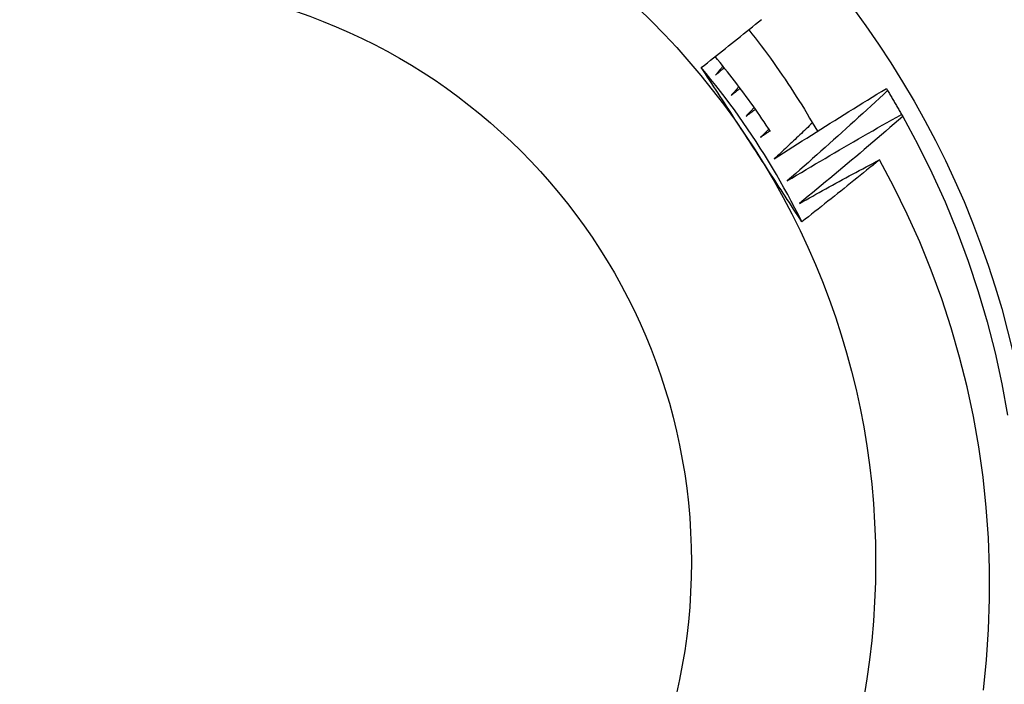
# Model space of a CAD drawing. Header units: inches. Extents: x 48.1 to 120.1, y 31.5 to 55.7.
# Tile 80 of 85: x 114.163 to 114.332, y 53.143 to 53.257. Entities that reach past the tile are written whole.
import ezdxf

# ---------------------------------------------------------------- set-up
doc = ezdxf.new("R2010")
doc.units = ezdxf.units.IN
doc.header["$MEASUREMENT"] = 0
doc.layers.add('Visible Edges(ANSI)', color=7, linetype='Continuous', lineweight=25)
doc.layers.add('Visible Tangent Edges(ANSI)', color=7, linetype='Continuous', lineweight=25)

msp = doc.modelspace()

# ---------------------------------------------------------------- linework, layer by layer
at = {"layer": 'Visible Edges(ANSI)'}
for p, q in [((114.3115648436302, 53.24505227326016), (114.3117798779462, 53.2446989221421)), ((114.3141596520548, 53.24063954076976), (114.3143629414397, 53.24027930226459))]:
    msp.add_line(p, q, dxfattribs=at)
at = {"layer": 'Visible Edges(ANSI)', "flags": 128}
for points in [[(114.2799334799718, 53.24865700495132), (114.2804512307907, 53.24906360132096), (114.2809686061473, 53.2494706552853), (114.2814856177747, 53.24987816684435), (114.2820022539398, 53.25028613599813), (114.2825185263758, 53.25069455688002), (114.2830344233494, 53.25110343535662), (114.2835499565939, 53.25151277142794), (114.2840651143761, 53.25192255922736), (114.284579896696, 53.2523328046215), (114.2850943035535, 53.25274350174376), (114.2856083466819, 53.25315465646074), (114.286122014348, 53.25356626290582), (114.2866353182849, 53.25397832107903), (114.2871482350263, 53.25439083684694), (114.2876607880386, 53.25480380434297), (114.2881729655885, 53.25521722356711), (114.2886847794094, 53.25563109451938), (114.2891962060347, 53.25604542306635), (114.2897072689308, 53.25646019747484), (114.2902179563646, 53.25687542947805)], [(114.2880498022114, 53.25511773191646), (114.2885901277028, 53.25442795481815), (114.2891260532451, 53.25373505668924), (114.2896575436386, 53.2530390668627), (114.2901845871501, 53.25234000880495), (114.2907071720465, 53.25163790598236), (114.2912252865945, 53.25093277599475), (114.291738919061, 53.25022464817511), (114.2922480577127, 53.24951353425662), (114.2927527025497, 53.2487994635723), (114.2932528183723, 53.24808245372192), (114.2937484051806, 53.24736252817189), (114.2942394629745, 53.24663971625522), (114.2947259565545, 53.24591402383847), (114.2952078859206, 53.24518548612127), (114.2956852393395, 53.2444541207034), (114.2961579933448, 53.24371994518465), (114.2966261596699, 53.24298298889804), (114.297089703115, 53.24224326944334), (114.2975486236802, 53.24150081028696), (114.298002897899, 53.24075563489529), (114.2984525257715, 53.24000775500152), (114.2988974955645, 53.23925720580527), (114.2993377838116, 53.23850400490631), (114.2997733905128, 53.23774816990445)], [(114.2917773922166, 53.23768275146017), (114.2914126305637, 53.23823912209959), (114.2910451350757, 53.23879367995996), (114.2906749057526, 53.23934642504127), (114.2903019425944, 53.23989733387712), (114.2899262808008, 53.24044639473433), (114.2895479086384, 53.24099359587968), (114.2891668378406, 53.24153892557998), (114.2887830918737, 53.24208236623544), (114.2883966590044, 53.24262390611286), (114.2880075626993, 53.24316353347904), (114.2876158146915, 53.24370123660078), (114.2872214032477, 53.24423700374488), (114.2868243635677, 53.24477081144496), (114.2864246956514, 53.2453026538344), (114.286022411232, 53.24583252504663), (114.2856175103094, 53.24636040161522), (114.2852100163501, 53.24688627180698), (114.2847999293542, 53.24741012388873), (114.2843872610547, 53.24793195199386), (114.2839720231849, 53.24845173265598), (114.2835542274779, 53.24896946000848), (114.2831338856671, 53.24948512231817), (114.2827109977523, 53.24999870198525), (114.2822855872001, 53.25051018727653)], [(114.2971170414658, 53.22226172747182), (114.2965292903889, 53.2234385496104), (114.2959297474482, 53.2246094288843), (114.2953185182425, 53.22577425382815), (114.2946956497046, 53.22693292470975), (114.2940612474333, 53.22808532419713), (114.2934153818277, 53.22923135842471), (114.2927581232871, 53.23037092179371), (114.2920895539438, 53.23150389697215), (114.2914097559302, 53.23263019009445), (114.2907188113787, 53.23374968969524), (114.2900168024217, 53.23486229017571), (114.2893037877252, 53.23596789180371), (114.2885798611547, 53.23706638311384), (114.2878450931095, 53.23815766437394), (114.2870995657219, 53.23924161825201), (114.2863433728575, 53.24031815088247), (114.2855765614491, 53.24138715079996), (114.2847992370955, 53.24244851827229), (114.2840114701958, 53.24350214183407), (114.2832133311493, 53.24454791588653), (114.2824049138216, 53.24558574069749), (114.2815862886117, 53.24661550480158), (114.280757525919, 53.24763710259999), (114.279918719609, 53.24865043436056)], [(114.2885719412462, 53.23539045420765), (114.288210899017, 53.23594568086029), (114.2878500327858, 53.23650064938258), (114.2874893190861, 53.23705535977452), (114.2871287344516, 53.2376098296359), (114.2867683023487, 53.23816405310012), (114.2864079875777, 53.238718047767), (114.2860477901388, 53.23927181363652), (114.2856876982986, 53.23982535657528), (114.2853277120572, 53.24037868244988), (114.2849678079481, 53.24093180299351), (114.2846079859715, 53.24148471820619), (114.284248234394, 53.2420374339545), (114.2838885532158, 53.24258996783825), (114.2835289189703, 53.24314230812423), (114.2831693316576, 53.24369447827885), (114.2828097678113, 53.2442464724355), (114.2824502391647, 53.24479830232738), (114.2820907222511, 53.24534997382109), (114.2817312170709, 53.24590149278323), (114.2813717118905, 53.24645285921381), (114.2810121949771, 53.24700409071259), (114.2806526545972, 53.24755518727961), (114.2802930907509, 53.24810616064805), (114.2799334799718, 53.24865700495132)], [(114.2836257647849, 53.2488811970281), (114.2835732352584, 53.24881702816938), (114.2835207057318, 53.24875286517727), (114.2834681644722, 53.24868870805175), (114.2834156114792, 53.24862455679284), (114.2833630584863, 53.24856041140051), (114.2833104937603, 53.24849626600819), (114.2832579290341, 53.24843213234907), (114.2832053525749, 53.24836799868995), (114.2831527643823, 53.24830387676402), (114.2831001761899, 53.24823975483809), (114.2830475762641, 53.24817564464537), (114.2829949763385, 53.24811153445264), (114.2829423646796, 53.24804743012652), (114.2828897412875, 53.24798333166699), (114.2828371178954, 53.24791923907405), (114.2827844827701, 53.24785515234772), (114.2827318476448, 53.24779107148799), (114.2826792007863, 53.24772699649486), (114.2826265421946, 53.24766292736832), (114.282573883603, 53.24759886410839), (114.2825212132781, 53.24753480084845), (114.28246853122, 53.24747074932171), (114.2824158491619, 53.24740669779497), (114.2823631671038, 53.24734265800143)], [(114.2823631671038, 53.24734265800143), (114.2824249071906, 53.24739544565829), (114.2824866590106, 53.24744822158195), (114.2825484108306, 53.24750099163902), (114.2826101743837, 53.24755376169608), (114.2826719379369, 53.24760652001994), (114.2827337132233, 53.24765927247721), (114.2827954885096, 53.24771201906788), (114.2828572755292, 53.24776475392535), (114.2829190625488, 53.24781748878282), (114.2829808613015, 53.24787021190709), (114.2830426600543, 53.24792293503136), (114.2831044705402, 53.24797564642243), (114.2831662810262, 53.24802835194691), (114.2832281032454, 53.24808105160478), (114.2832899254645, 53.24813373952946), (114.2833517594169, 53.24818642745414), (114.2834136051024, 53.24823910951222), (114.2834754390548, 53.2482917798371), (114.2835372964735, 53.24834444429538), (114.2835991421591, 53.24839710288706), (114.283661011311, 53.24844975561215), (114.283722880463, 53.24850240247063), (114.2837847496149, 53.24855504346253), (114.2838466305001, 53.24860767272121)], [(114.2863617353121, 53.24538595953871), (114.2863071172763, 53.24532355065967), (114.2862524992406, 53.24526115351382), (114.2861978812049, 53.24519876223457), (114.286143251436, 53.24513637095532), (114.2860886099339, 53.24507399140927), (114.2860339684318, 53.24501161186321), (114.2859793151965, 53.24494924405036), (114.2859246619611, 53.2448868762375), (114.2858699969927, 53.24482452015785), (114.2858153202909, 53.24476216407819), (114.2857606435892, 53.24469981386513), (114.2857059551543, 53.24463747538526), (114.2856512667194, 53.24457513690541), (114.2855965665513, 53.24451280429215), (114.28554185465, 53.24445048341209), (114.2854871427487, 53.24438816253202), (114.2854324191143, 53.24432584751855), (114.2853776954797, 53.24426353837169), (114.2853229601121, 53.24420123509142), (114.2852682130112, 53.24413893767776), (114.2852134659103, 53.24407664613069), (114.2851587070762, 53.24401436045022), (114.2851039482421, 53.24395208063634), (114.2850491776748, 53.24388980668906)], [(114.2850491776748, 53.24388980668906), (114.2851126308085, 53.24394053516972), (114.2851760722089, 53.24399125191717), (114.2852395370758, 53.24404196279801), (114.2853030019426, 53.24409266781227), (114.2853664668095, 53.24414336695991), (114.2854299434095, 53.24419405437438), (114.2854934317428, 53.24424473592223), (114.2855569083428, 53.24429541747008), (114.2856204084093, 53.24434608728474), (114.2856839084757, 53.2443967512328), (114.2857474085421, 53.24444740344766), (114.2858109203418, 53.24449805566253), (114.2858744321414, 53.24454869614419), (114.2859379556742, 53.24459933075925), (114.2860014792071, 53.24464995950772), (114.2860650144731, 53.24470058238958), (114.2861285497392, 53.24475119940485), (114.2861920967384, 53.24480180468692), (114.2862556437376, 53.24485240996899), (114.28631920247, 53.24490300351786), (114.2863827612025, 53.24495359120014), (114.2864463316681, 53.24500417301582), (114.2865099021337, 53.24505474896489), (114.2865734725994, 53.24510531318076)], [(114.2924056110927, 53.23302748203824), (114.2931962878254, 53.23353997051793), (114.2939876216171, 53.2340514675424), (114.2947796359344, 53.23456197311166), (114.2955723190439, 53.23507148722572), (114.2963656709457, 53.23558000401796), (114.2971596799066, 53.23608752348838), (114.2979543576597, 53.23659405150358), (114.298749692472, 53.23709958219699), (114.2995457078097, 53.23760411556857), (114.3003423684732, 53.23810765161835), (114.3011396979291, 53.23861019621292), (114.3019376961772, 53.23911173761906), (114.3027363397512, 53.2396122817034), (114.3035356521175, 53.24011182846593), (114.3043356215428, 53.24061037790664), (114.3051362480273, 53.24110792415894), (114.3059375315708, 53.24160447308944), (114.3067394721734, 53.24210001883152), (114.307542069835, 53.24259456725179), (114.3083453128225, 53.24308811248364), (114.3091492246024, 53.24358065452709), (114.3099537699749, 53.24407219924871), (114.3107589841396, 53.24456273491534), (114.3115648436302, 53.24505227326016)], [(114.3117798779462, 53.2446989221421), (114.3110743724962, 53.24404533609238), (114.3103680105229, 53.24339260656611), (114.3096608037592, 53.24274073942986), (114.3089527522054, 53.24208973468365), (114.3082438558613, 53.24143958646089), (114.3075341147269, 53.24079030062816), (114.3068235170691, 53.24014187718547), (114.3061120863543, 53.23949432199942), (114.3053998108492, 53.23884762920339), (114.3046866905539, 53.23820180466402), (114.3039727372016, 53.23755684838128), (114.3032579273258, 53.23691276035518), (114.3025422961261, 53.2362695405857), (114.3018258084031, 53.23562719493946), (114.3011084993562, 53.23498571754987), (114.3003903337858, 53.2343451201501), (114.2996713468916, 53.23370539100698), (114.2989515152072, 53.23306653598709), (114.2982308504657, 53.23242856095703), (114.2975093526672, 53.23179146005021), (114.2967870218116, 53.23115523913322), (114.296063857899, 53.23051989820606), (114.2953398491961, 53.22988543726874), (114.2946150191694, 53.22925185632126)], [(114.3117798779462, 53.2446989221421), (114.311881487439, 53.24453123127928), (114.3119828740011, 53.24436341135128), (114.3120840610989, 53.24419546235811), (114.3121850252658, 53.24402738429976), (114.3122857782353, 53.24385918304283), (114.3123863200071, 53.24369085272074), (114.3124866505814, 53.24352239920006), (114.3125867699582, 53.24335381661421), (114.3126866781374, 53.24318511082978), (114.312786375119, 53.24301627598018), (114.3128858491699, 53.24284731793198), (114.3129851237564, 53.24267823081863), (114.3130841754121, 53.24250902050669), (114.3131830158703, 53.24233968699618), (114.3132816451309, 53.24217023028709), (114.3133800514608, 53.24200064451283), (114.3134782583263, 53.24183093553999), (114.3135762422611, 53.24166110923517), (114.3136740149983, 53.24149115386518), (114.3137715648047, 53.24132107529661), (114.3138689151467, 53.24115087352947), (114.3139660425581, 53.24098055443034), (114.3140629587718, 53.24081010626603), (114.3141596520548, 53.24063954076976)], [(114.288981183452, 53.24180256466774), (114.2889245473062, 53.24174198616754), (114.2888678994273, 53.24168141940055), (114.2888112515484, 53.24162085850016), (114.2887546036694, 53.24156030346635), (114.2886979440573, 53.24149975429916), (114.288641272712, 53.24143921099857), (114.2885846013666, 53.24137867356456), (114.2885279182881, 53.24131813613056), (114.2884712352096, 53.24125761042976), (114.2884145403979, 53.24119709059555), (114.288357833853, 53.24113657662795), (114.288301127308, 53.24107606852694), (114.2882444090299, 53.24101556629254), (114.2881876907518, 53.24095506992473), (114.2881309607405, 53.24089457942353), (114.288074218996, 53.24083409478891), (114.2880174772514, 53.2407736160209), (114.2879607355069, 53.2407131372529), (114.287903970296, 53.24065267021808), (114.2878472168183, 53.24059220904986), (114.2877904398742, 53.24053175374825), (114.2877336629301, 53.24047130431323), (114.287676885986, 53.24041086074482), (114.2876200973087, 53.24035042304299)], [(114.2876200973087, 53.24035042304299), (114.2876851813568, 53.24039903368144), (114.287750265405, 53.24044763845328), (114.2878153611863, 53.24049623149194), (114.2878804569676, 53.24054481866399), (114.2879455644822, 53.24059339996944), (114.2880106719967, 53.24064197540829), (114.2880757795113, 53.24069053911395), (114.288140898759, 53.2407391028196), (114.2882060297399, 53.24078765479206), (114.2882711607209, 53.24083620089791), (114.288336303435, 53.24088473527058), (114.2884014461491, 53.24093326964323), (114.2884665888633, 53.2409817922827), (114.2885317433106, 53.24103030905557), (114.2885968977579, 53.24107881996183), (114.2886620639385, 53.24112732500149), (114.288727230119, 53.24117582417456), (114.2887924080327, 53.24122431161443), (114.2888575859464, 53.24127279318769), (114.2889227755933, 53.24132126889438), (114.2889879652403, 53.24136973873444), (114.2890531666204, 53.24141820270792), (114.2891183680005, 53.24146665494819), (114.2891835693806, 53.24151510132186)], [(114.2946150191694, 53.22925185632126), (114.2954221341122, 53.2297380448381), (114.2962298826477, 53.23022322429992), (114.297038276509, 53.23070738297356), (114.2978472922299, 53.23119052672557), (114.2986569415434, 53.23167265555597), (114.2994672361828, 53.23215376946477), (114.3002781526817, 53.23263386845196), (114.3010897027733, 53.23311294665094), (114.3019018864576, 53.23359100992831), (114.3027146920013, 53.23406805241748), (114.3035281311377, 53.23454407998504), (114.3043421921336, 53.23501908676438), (114.3051568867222, 53.23549307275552), (114.3059722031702, 53.23596603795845), (114.306788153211, 53.23643798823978), (114.3076047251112, 53.23690891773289), (114.3084219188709, 53.2373788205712), (114.3092397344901, 53.2378477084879), (114.3100581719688, 53.2383155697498), (114.3108772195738, 53.23878241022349), (114.3116969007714, 53.23924822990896), (114.3125172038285, 53.23971302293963), (114.3133381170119, 53.2401767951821), (114.3141596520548, 53.24063954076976)], [(114.3143629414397, 53.24027930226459), (114.3136363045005, 53.23964928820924), (114.3129088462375, 53.23902016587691), (114.3121805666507, 53.23839192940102), (114.31145146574, 53.23776457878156), (114.3107215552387, 53.23713811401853), (114.3099908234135, 53.23651254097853), (114.3092592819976, 53.23588785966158), (114.3085269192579, 53.23526407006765), (114.3077937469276, 53.23464117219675), (114.3070597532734, 53.23401916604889), (114.3063249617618, 53.23339805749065), (114.3055893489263, 53.23277784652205), (114.3048529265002, 53.23215853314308), (114.3041156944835, 53.23154011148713), (114.3033776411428, 53.23092259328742), (114.3026387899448, 53.23030597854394), (114.3018991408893, 53.2296902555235), (114.3011586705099, 53.22907544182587), (114.3004174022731, 53.22846153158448), (114.2996753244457, 53.22784852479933), (114.2989324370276, 53.22723642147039), (114.298188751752, 53.2266252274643), (114.297444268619, 53.22601494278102), (114.2966989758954, 53.22540556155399)], [(114.3143629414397, 53.24027930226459), (114.3169478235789, 53.23549043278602), (114.3193635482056, 53.23061405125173), (114.3216071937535, 53.22565613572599), (114.3236759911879, 53.22062275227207), (114.3255674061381, 53.21552007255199), (114.3272791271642, 53.2103543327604), (114.3288090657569, 53.20513186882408), (114.3301553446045, 53.19985907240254), (114.3313162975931, 53.19454239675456), (114.332290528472, 53.18918835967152)], [(114.2914812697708, 53.23813489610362), (114.291422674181, 53.23807621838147), (114.291364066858, 53.23801754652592), (114.291305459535, 53.23795888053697), (114.2912468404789, 53.23790022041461), (114.2911882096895, 53.23784157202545), (114.2911295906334, 53.2377829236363), (114.2910709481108, 53.23772428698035), (114.2910123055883, 53.23766565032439), (114.2909536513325, 53.23760702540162), (114.2908949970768, 53.23754840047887), (114.290836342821, 53.2374897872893), (114.2907776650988, 53.23743117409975), (114.2907189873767, 53.23737257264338), (114.2906603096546, 53.23731397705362), (114.2906016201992, 53.23725538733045), (114.2905429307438, 53.23719679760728), (114.2904842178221, 53.23713821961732), (114.2904255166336, 53.23707964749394), (114.2903668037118, 53.23702108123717), (114.2903080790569, 53.236962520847), (114.2902493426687, 53.23690396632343), (114.2901906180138, 53.23684541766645), (114.2901318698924, 53.23678687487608), (114.2900731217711, 53.2367283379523)], [(114.2900731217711, 53.2367283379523), (114.2901397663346, 53.23677478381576), (114.2902064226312, 53.23682121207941), (114.2902730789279, 53.23686764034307), (114.2903397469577, 53.23691406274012), (114.2904064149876, 53.23696047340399), (114.2904730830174, 53.23700687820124), (114.2905397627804, 53.23705327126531), (114.2906064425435, 53.23709966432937), (114.2906731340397, 53.23714604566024), (114.290739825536, 53.2371924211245), (114.2908065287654, 53.23723879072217), (114.2908732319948, 53.23728515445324), (114.2909399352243, 53.23733150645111), (114.2910066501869, 53.23737785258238), (114.2910733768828, 53.23742419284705), (114.2911401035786, 53.23747052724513), (114.2912068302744, 53.23751684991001), (114.2912735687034, 53.23756317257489), (114.2913403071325, 53.23760948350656), (114.2914070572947, 53.23765578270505), (114.2914738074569, 53.23770208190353), (114.2915405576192, 53.2377483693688), (114.2916073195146, 53.23779465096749), (114.2916740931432, 53.23784092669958)], [(114.2989364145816, 53.23919108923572), (114.2986658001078, 53.23893280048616), (114.2983950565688, 53.23867463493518), (114.2981241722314, 53.23841659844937), (114.297853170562, 53.23815869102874), (114.2975820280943, 53.23790091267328), (114.2973107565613, 53.237643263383), (114.2970393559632, 53.2373857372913), (114.2967678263, 53.23712834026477), (114.2964961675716, 53.23687107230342), (114.2962243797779, 53.23661393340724), (114.295952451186, 53.23635692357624), (114.295680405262, 53.23610004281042), (114.2954082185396, 53.23584328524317), (114.2951359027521, 53.2355866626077), (114.2948634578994, 53.2353301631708), (114.2945908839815, 53.23507379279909), (114.2943181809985, 53.23481755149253), (114.2940453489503, 53.23456144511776), (114.2937723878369, 53.23430546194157), (114.2934992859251, 53.23404960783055), (114.2932260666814, 53.23379388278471), (114.2929527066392, 53.23353828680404), (114.2926792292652, 53.23328281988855), (114.2924056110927, 53.23302748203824)], [(114.2971197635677, 53.22226318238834), (114.2967639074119, 53.2228082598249), (114.2964080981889, 53.22335343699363), (114.2960523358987, 53.22389873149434), (114.2956965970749, 53.22444414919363), (114.2953408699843, 53.22498969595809), (114.2949851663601, 53.22553538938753), (114.2946294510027, 53.22608122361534), (114.2942737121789, 53.22662721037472), (114.2939179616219, 53.22717336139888), (114.2935621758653, 53.22771968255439), (114.2932063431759, 53.22826618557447), (114.2928504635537, 53.22881287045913), (114.2924945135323, 53.22935974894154), (114.2921384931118, 53.22990683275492), (114.2917823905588, 53.23045412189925), (114.2914261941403, 53.23100162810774), (114.2910698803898, 53.23154936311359), (114.2907134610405, 53.2320973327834), (114.2903569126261, 53.23264553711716), (114.2900002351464, 53.23319399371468), (114.2896434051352, 53.23374270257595), (114.2892864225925, 53.23429168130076), (114.2889292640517, 53.23484092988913), (114.2885719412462, 53.23539045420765)], [(114.2966989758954, 53.22540556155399), (114.2972657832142, 53.22572219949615), (114.2978328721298, 53.22603834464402), (114.2984002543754, 53.22635399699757), (114.2989679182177, 53.22666916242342), (114.2995358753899, 53.22698382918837), (114.3001041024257, 53.2272980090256), (114.3006726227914, 53.22761169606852), (114.3012414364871, 53.22792489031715), (114.3018105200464, 53.22823759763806), (114.3023798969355, 53.22854980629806), (114.3029495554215, 53.22886152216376), (114.3035194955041, 53.22917275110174), (114.3040897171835, 53.22948348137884), (114.3046602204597, 53.22979372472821), (114.3052310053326, 53.23010346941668), (114.3058020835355, 53.23041272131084), (114.3063734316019, 53.2307214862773), (114.3069450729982, 53.23102975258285), (114.3075169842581, 53.23133752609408), (114.308089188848, 53.23164480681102), (114.3086616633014, 53.23195158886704), (114.3092344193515, 53.23225788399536), (114.3098074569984, 53.23256368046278), (114.310380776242, 53.23286898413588)], [(114.310380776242, 53.23286898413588), (114.3098330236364, 53.232421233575), (114.3092848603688, 53.23197399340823), (114.3087362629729, 53.23152725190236), (114.3081872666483, 53.23108102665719), (114.3076378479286, 53.23063530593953), (114.3070880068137, 53.23019008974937), (114.3065377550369, 53.22974537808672), (114.3059870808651, 53.22930117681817), (114.305435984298, 53.22885748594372), (114.3048844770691, 53.22841429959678), (114.3043325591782, 53.22797162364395), (114.3037802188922, 53.22752945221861), (114.3032274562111, 53.22708779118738), (114.3026742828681, 53.22664664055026), (114.3021206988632, 53.22620600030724), (114.3015666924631, 53.22576586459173), (114.3010122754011, 53.22532623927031), (114.3004574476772, 53.22488713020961), (114.2999021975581, 53.22444852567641), (114.2993465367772, 53.22401043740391), (114.2987904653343, 53.22357285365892), (114.2982339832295, 53.22313578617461), (114.2976770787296, 53.22269922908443), (114.2971197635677, 53.22226318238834)], [(114.3281678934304, 53.14215810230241), (114.3287001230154, 53.14734843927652), (114.3290523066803, 53.15255189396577), (114.3292241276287, 53.15776376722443), (114.3292152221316, 53.16297935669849), (114.3290252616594, 53.1681939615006), (114.3286539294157, 53.17340288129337), (114.3281008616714, 53.17860141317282), (114.3273657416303, 53.18378479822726), (114.3264502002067, 53.18893807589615), (114.3253566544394, 53.19404911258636), (114.3240866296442, 53.19911334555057), (114.3226416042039, 53.20412621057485), (114.3210230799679, 53.20908314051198), (114.3192325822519, 53.2139795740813), (114.317271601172, 53.21881093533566), (114.3151416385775, 53.22357267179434), (114.3128441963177, 53.2282602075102), (114.310380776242, 53.23286898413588)]]:
    msp.add_lwpolyline(points, dxfattribs=at)
at = {"layer": 'Visible Edges(ANSI)'}
for radius in [0.3451589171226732, 0.1584645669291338, 0.1309055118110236]:
    msp.add_circle((114.1788273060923, 53.16402962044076), radius, dxfattribs=at)
at = {"layer": 'Visible Tangent Edges(ANSI)'}
for radius in [0.3308444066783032, 0.0994094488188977]:
    msp.add_circle((114.1788273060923, 53.16402962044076), radius, dxfattribs=at)

doc.saveas('drawing.dxf')
